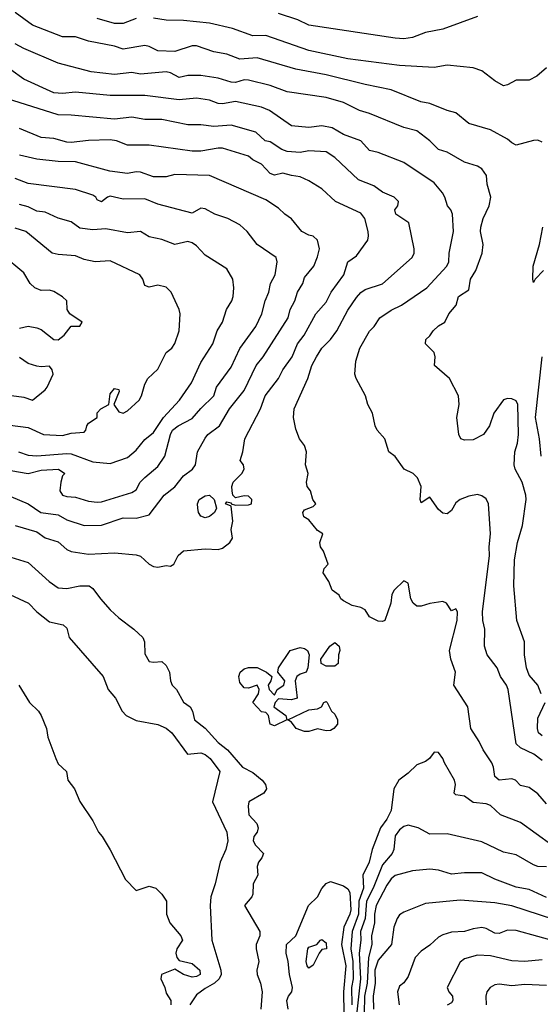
# Model space of a CAD drawing. Header units: metres. Extents: x -46681 to -43747, y -240911 to -237677.
# Tile 68 of 256: x -46290 to -46229, y -240320 to -240206. Entities that reach past the tile are written whole.
import ezdxf

# ---------------------------------------------------------------- set-up
doc = ezdxf.new("R2010")
doc.units = ezdxf.units.M
doc.layers.add('CONTOUR_INDEX', color=1, linetype='Continuous')
doc.layers.add('CONTOUR_INTER', color=3, linetype='Continuous')

msp = doc.modelspace()

# ---------------------------------------------------------------- linework, layer by layer
at = {"layer": 'CONTOUR_INDEX'}
for points, elevation in [([(-46229.1, -240292.25), (-46230.07, -240291.52), (-46231.6, -240290.79), (-46232.1, -240290.31), (-46233.03, -240284.02), (-46233.22, -240283.52), (-46233.91, -240282.52), (-46234.33, -240281.52), (-46235.47, -240280.02), (-46235.8, -240279.02), (-46235.73, -240277.02), (-46235.96, -240276.02), (-46236, -240275.02), (-46235.21, -240268.52), (-46235.24, -240267.52), (-46235.09, -240266.02), (-46235.32, -240262.52), (-46235.6, -240261.96), (-46236.1, -240261.62), (-46236.6, -240261.46), (-46237.6, -240261.63), (-46238.6, -240262.03), (-46239.1, -240262.43), (-46239.6, -240263.32), (-46240.1, -240263.68), (-46240.6, -240263.61), (-46241.1, -240263.18), (-46242.1, -240261.74), (-46243.1, -240262.43), (-46243.23, -240262.02), (-46243.11, -240260.52), (-46243.52, -240259.52), (-46244.02, -240259.02), (-46245.06, -240258.52), (-46246.1, -240257.04), (-46246.84, -240256.52), (-46247.31, -240255.02), (-46248.19, -240254.02), (-46248.45, -240253.52), (-46248.76, -240252.02), (-46249.3, -240251.02), (-46249.56, -240250.02), (-46250.64, -240248.02), (-46250.8, -240247.52), (-46250.67, -240246.02), (-46250.21, -240244.52), (-46249.1, -240242.55), (-46248.53, -240242.02), (-46247.9, -240241.02), (-46246.6, -240240.12), (-46245.38, -240239.52), (-46242.45, -240237.52), (-46240.14, -240235.02), (-46239.89, -240234.52), (-46239.87, -240233.52), (-46239.35, -240231.02), (-46239.49, -240229.02), (-46239.67, -240228.52), (-46240.05, -240228.02), (-46240.36, -240227.02), (-46240.64, -240226.52), (-46241.6, -240225.39), (-46245.1, -240223.04), (-46248.1, -240221.87), (-46249.1, -240221.62), (-46250.11, -240220.52), (-46252.1, -240219.77), (-46253.4, -240219.02), (-46254.6, -240218.76), (-46256.1, -240218.96), (-46258.1, -240218.77), (-46260.66, -240217.02), (-46261.6, -240216.62), (-46264.6, -240215.96), (-46266.1, -240216.25), (-46266.6, -240216.19), (-46267.6, -240215.8), (-46269.1, -240215.57), (-46271.1, -240215.76), (-46275.1, -240215.25), (-46279.1, -240215.27), (-46283.1, -240214.88), (-46284.6, -240215.05), (-46285.6, -240214.95), (-46289.1, -240213.36), (-46290.6, -240212.29)], 135), ([(-46289.7, -240256.52), (-46288.6, -240256.91), (-46287.6, -240256.99), (-46284.1, -240256.69), (-46283.6, -240256.76), (-46281.1, -240257.68), (-46279.1, -240257.85), (-46277.1, -240257.16), (-46276.1, -240256.32), (-46275.1, -240255.1), (-46274.1, -240254.27), (-46272.91, -240252.52), (-46271.09, -240250.52), (-46269.7, -240248.52), (-46268.6, -240246.19), (-46267.21, -240244.02), (-46266.72, -240242.52), (-46266.08, -240241.52), (-46265.62, -240240.02), (-46265.02, -240239.02), (-46264.86, -240238.52), (-46264.8, -240237.52), (-46264.92, -240236.52), (-46265.6, -240235.33), (-46268.1, -240233.76), (-46269.1, -240232.65), (-46269.6, -240232.33), (-46270.1, -240232.18), (-46271.6, -240232.5), (-46273.1, -240231.95), (-46274.6, -240231.62), (-46275.6, -240231.01), (-46277.1, -240231.16), (-46279.6, -240230.7), (-46281.1, -240230.83), (-46282.6, -240230.62), (-46283.6, -240229.89), (-46285.1, -240229.48), (-46286.6, -240228.76), (-46287.6, -240228.65), (-46288.6, -240228.15), (-46289.6, -240227.89)], 130), ([(-46290.69, -240273.02), (-46288.54, -240274.02), (-46287.6, -240275.03), (-46286.1, -240276.19), (-46284.53, -240276.52), (-46284.1, -240276.94), (-46283.86, -240278.02), (-46279.9, -240282.52), (-46279.32, -240284.02), (-46278.49, -240285.02), (-46277.7, -240286.52), (-46277.25, -240287.02), (-46276.1, -240287.59), (-46273.6, -240288.06), (-46272.6, -240288.48), (-46271.98, -240289.02), (-46270.15, -240291.52), (-46268.6, -240291.35), (-46268.1, -240291.54), (-46267.54, -240292.02), (-46266.41, -240293.52), (-46267.27, -240297.02), (-46265.61, -240300.52), (-46265.49, -240301.52), (-46265.72, -240302.52), (-46266.38, -240304.02), (-46266.96, -240306.52), (-46267.45, -240308.02), (-46267.52, -240309.02), (-46267.34, -240313.02), (-46266.28, -240316.52), (-46266.27, -240317.02), (-46266.47, -240317.52), (-46267.01, -240318.02), (-46268.1, -240318.61), (-46269.1, -240319.37), (-46269.89, -240320.52)], 135), ([(-46226.1, -240311.2), (-46232.6, -240309.07), (-46234.6, -240308.73), (-46238.6, -240308.42), (-46242.6, -240308.78), (-46245.1, -240309.81), (-46245.6, -240310.11), (-46245.88, -240310.52), (-46246.26, -240311.52), (-46246.55, -240313.52), (-46248.1, -240315.34), (-46248.46, -240316.52), (-46248.45, -240318.02), (-46248.65, -240319.52), (-46248.62, -240321.02)], 130), ([(-46254.74, -240313.02), (-46254.6, -240312.94), (-46254.1, -240313.35), (-46254.08, -240314.02), (-46254.6, -240314.13), (-46254.92, -240314.52), (-46255.6, -240315.91), (-46256.1, -240316.26), (-46256.3, -240316.02), (-46256.42, -240315.52), (-46256.23, -240314.02), (-46256.1, -240313.83), (-46255.2, -240313.52), (-46254.74, -240313.02)], 135)]:
    msp.add_lwpolyline(points, dxfattribs=dict(at, elevation=elevation))
at = {"layer": 'CONTOUR_INTER'}
for points, elevation in [([(-46229.1, -240220.65), (-46229.6, -240220.42), (-46230.1, -240220.46), (-46232.1, -240221.01), (-46232.6, -240220.76), (-46233.1, -240220.31), (-46235.1, -240219.26), (-46237.6, -240218.52), (-46239.1, -240217.29), (-46240.1, -240217.01), (-46242.1, -240216.19), (-46243.14, -240216.02), (-46246.6, -240214.6), (-46249.6, -240214), (-46254.1, -240212.87), (-46257.6, -240212.23), (-46262.1, -240210.9), (-46264.1, -240211.05), (-46265.6, -240210.5), (-46267.1, -240210.23), (-46269.1, -240209.53), (-46269.61, -240209.52), (-46271.6, -240210.19), (-46273.6, -240210.08), (-46274.6, -240209.59), (-46275.1, -240209.48), (-46277.6, -240209.9), (-46278.6, -240209.57), (-46281.6, -240208.99), (-46283.1, -240208.47), (-46284.6, -240208.48), (-46288.1, -240207.14), (-46290.1, -240205.65)], 137), ([(-46276.1, -240206.37), (-46277.6, -240206.94), (-46278.6, -240206.94), (-46280.6, -240206.37)], 138), ([(-46228.6, -240212.07), (-46229.72, -240213.02), (-46230.6, -240213.48), (-46232.1, -240213.49), (-46233.1, -240214.02), (-46233.6, -240214.13), (-46234.6, -240213.58), (-46236.1, -240212.42), (-46237.1, -240212.06), (-46240.1, -240211.75), (-46241.6, -240212.04), (-46245.6, -240211.79), (-46251.6, -240211.01), (-46256.1, -240210.05), (-46261.1, -240208.34), (-46262.6, -240208.35), (-46264.93, -240207.52), (-46267.6, -240206.9), (-46270.6, -240206.57), (-46272.6, -240206.54), (-46274.1, -240206.31)], 138), ([(-46236.6, -240206.14), (-46240.6, -240207.58), (-46242.6, -240207.97), (-46244.1, -240208.57), (-46245.1, -240208.69), (-46246.1, -240208.62), (-46256.1, -240207.11), (-46257.39, -240206.52), (-46259.6, -240205.76)], 139), ([(-46229.23, -240284.52), (-46229.62, -240283.52), (-46230.6, -240282.38), (-46230.93, -240281.52), (-46231.15, -240280.02), (-46231.16, -240278.52), (-46232.03, -240276.02), (-46232.39, -240272.02), (-46232.31, -240269.02), (-46231.95, -240267.02), (-46231.37, -240265.02), (-46230.95, -240262.02), (-46230.98, -240261.52), (-46231.43, -240260.02), (-46232.22, -240258.52), (-46232.34, -240258.02), (-46232.28, -240256.52), (-46231.97, -240255.52), (-46231.85, -240254.52), (-46231.92, -240251.02), (-46232.1, -240250.6), (-46232.6, -240250.39), (-46233.1, -240250.33), (-46233.6, -240250.5), (-46234.71, -240252.02), (-46235.22, -240253.52), (-46235.89, -240254.52), (-46237.1, -240255.14), (-46238.1, -240255.18), (-46238.53, -240255.02), (-46238.76, -240254.52), (-46238.97, -240252.52), (-46238.72, -240251.02), (-46238.79, -240250.02), (-46239.83, -240248.02), (-46241.56, -240246.52), (-46241.48, -240245.52), (-46241.59, -240245.02), (-46242.61, -240244.02), (-46242.57, -240243.52), (-46242.1, -240243.09), (-46241.73, -240242.52), (-46241.1, -240241.91), (-46240.36, -240241.52), (-46239.92, -240240.52), (-46239.06, -240239.52), (-46238.78, -240238.52), (-46237.6, -240237.78), (-46237.41, -240236.52), (-46236.78, -240235.52), (-46236.07, -240233.52), (-46235.93, -240232.52), (-46236.26, -240231.02), (-46236.22, -240230.52), (-46235.95, -240229.52), (-46235.24, -240228.02), (-46235.05, -240227.02), (-46235.47, -240225.52), (-46235.55, -240224.52), (-46236.1, -240223.74), (-46236.6, -240223.45), (-46238.1, -240222.99), (-46240.1, -240221.83), (-46241.1, -240221.51), (-46242.1, -240220.51), (-46243.6, -240219.36), (-46245.1, -240218.97), (-46249.1, -240217.34), (-46250.25, -240217.02), (-46252.1, -240216.07), (-46254.1, -240215.5), (-46258.6, -240214.85), (-46260.6, -240214.12), (-46263.1, -240213.49), (-46263.6, -240213.47), (-46264.6, -240213.76), (-46265.1, -240213.72), (-46266.6, -240213.25), (-46268.6, -240212.97), (-46270.1, -240212.94), (-46271.1, -240213.17), (-46272.1, -240212.64), (-46272.6, -240212.54), (-46275.6, -240212.81), (-46276.6, -240212.6), (-46278.6, -240212.84), (-46281.3, -240212.52), (-46285.1, -240211.54), (-46289.1, -240209.82), (-46290.1, -240209.27)], 136), ([(-46228.6, -240297.25), (-46229.6, -240296.1), (-46230.6, -240295.35), (-46231.6, -240295.13), (-46232.2, -240294.52), (-46232.6, -240294.35), (-46234.1, -240294.52), (-46234.6, -240294.09), (-46234.73, -240293.02), (-46234.92, -240292.52), (-46235.95, -240291.02), (-46236.39, -240290.02), (-46237.36, -240288.52), (-46237.7, -240286.02), (-46239.34, -240283.52), (-46239.15, -240282.02), (-46239.67, -240280.52), (-46239.85, -240279.52), (-46238.96, -240276.02), (-46238.89, -240275.02), (-46239.1, -240274.68), (-46239.6, -240274.9), (-46240.17, -240274.02), (-46240.6, -240273.84), (-46242.1, -240274.05), (-46243.1, -240274.36), (-46243.6, -240274.37), (-46244.05, -240274.02), (-46244.29, -240273.52), (-46244.6, -240271.73), (-46245.1, -240271.45), (-46246.25, -240272.52), (-46246.52, -240273.02), (-46246.62, -240274.02), (-46247.32, -240276.02), (-46247.6, -240276.16), (-46248.1, -240276.12), (-46249.1, -240275.6), (-46249.6, -240274.8), (-46250.09, -240274.52), (-46251.1, -240274.3), (-46252.1, -240273.76), (-46252.39, -240273.52), (-46252.6, -240273.09), (-46253.4, -240272.52), (-46253.81, -240271.52), (-46254.45, -240270.52), (-46254.35, -240270.02), (-46253.88, -240269.52), (-46254.4, -240268.02), (-46254.75, -240267.52), (-46254.82, -240267.02), (-46254.47, -240266.02), (-46255.1, -240265.63), (-46256.1, -240264.4), (-46256.68, -240264.02), (-46256.81, -240263.52), (-46256.6, -240263.22), (-46255.6, -240262.84), (-46255.29, -240262.52), (-46255.64, -240262.02), (-46255.91, -240261.02), (-46256.3, -240260.52), (-46256.38, -240260.02), (-46256.18, -240259.02), (-46256.49, -240258.02), (-46256.39, -240256.52), (-46256.6, -240255.79), (-46257.18, -240255.02), (-46257.6, -240253.9), (-46257.89, -240252.52), (-46257.82, -240251.52), (-46256.24, -240248.02), (-46255.78, -240246.52), (-46255.24, -240245.52), (-46254.6, -240244.51), (-46253.6, -240243.5), (-46252.87, -240242.52), (-46251.6, -240240.1), (-46250.6, -240238.66), (-46250.1, -240238.06), (-46249.6, -240237.74), (-46247.6, -240237.07), (-46244.17, -240234.02), (-46243.91, -240233.52), (-46243.92, -240233.02), (-46244.53, -240230.02), (-46246.06, -240229.02), (-46246.17, -240228.52), (-46245.82, -240228.02), (-46245.72, -240227.52), (-46246.24, -240227.02), (-46247.6, -240226.44), (-46248.6, -240225.74), (-46250.36, -240225.02), (-46253.1, -240222.46), (-46254.1, -240221.78), (-46256.1, -240221.68), (-46257.1, -240221.88), (-46258.6, -240221.74), (-46259.25, -240221.52), (-46260.6, -240220.64), (-46261.16, -240220.52), (-46262.26, -240219.52), (-46265.1, -240218.72), (-46267.1, -240218.87), (-46268.6, -240218.65), (-46270.1, -240218.66), (-46273.1, -240218.06), (-46275.1, -240218.04), (-46276.6, -240217.76), (-46278.6, -240217.99), (-46283.6, -240217.53), (-46285.1, -240217.52), (-46291.1, -240215.61)], 134), ([(-46290.1, -240265.03), (-46287.6, -240265.76), (-46286.6, -240266.47), (-46285.1, -240266.94), (-46284.1, -240267.83), (-46283.6, -240268.05), (-46281.6, -240268.34), (-46278.6, -240268.19), (-46276.1, -240268.42), (-46275.6, -240268.58), (-46274.6, -240269.53), (-46274.1, -240269.78), (-46273.6, -240269.85), (-46272.6, -240269.68), (-46272.1, -240269.73), (-46271.73, -240269.52), (-46271.23, -240268.52), (-46270.6, -240267.98), (-46268.1, -240267.72), (-46266.6, -240267.81), (-46266.1, -240267.67), (-46265.24, -240267.02), (-46264.96, -240266.52), (-46265.1, -240265.52), (-46264.91, -240264.52), (-46265.1, -240262.8), (-46265.76, -240262.52), (-46265.6, -240262.29), (-46265.1, -240262.4), (-46265.08, -240262.52), (-46264.6, -240262.69), (-46263.1, -240262.65), (-46262.74, -240262.52), (-46262.7, -240262.02), (-46263.1, -240261.66), (-46263.6, -240261.6), (-46264.6, -240261.84), (-46264.91, -240261.52), (-46264.99, -240261.02), (-46265.01, -240260.52), (-46264.88, -240260.02), (-46263.88, -240259.02), (-46263.61, -240258.52), (-46263.68, -240258.02), (-46264.04, -240257.52), (-46263.73, -240256.52), (-46263.5, -240255.02), (-46261.69, -240251.52), (-46261.18, -240250.02), (-46259.6, -240248.04), (-46259.1, -240247.03), (-46258.04, -240245.52), (-46257.43, -240244.02), (-46256.65, -240243.02), (-46255.31, -240240.52), (-46254.1, -240239.19), (-46253.53, -240238.02), (-46252.07, -240236.02), (-46251.61, -240234.52), (-46250.6, -240233.82), (-46249.3, -240232.02), (-46249.2, -240231.52), (-46249.26, -240231.02), (-46249.62, -240229.52), (-46250.1, -240228.88), (-46253.04, -240227.52), (-46254.6, -240226.08), (-46256.1, -240225.13), (-46257.1, -240224.67), (-46258.1, -240224.54), (-46259.1, -240224.24), (-46260.1, -240224.47), (-46260.6, -240224.3), (-46261.6, -240223.2), (-46262.6, -240222.71), (-46263.1, -240222.3), (-46266.1, -240221.36), (-46266.6, -240221.35), (-46268.6, -240221.71), (-46269.6, -240221.72), (-46274.6, -240221.01), (-46277.1, -240221.01), (-46278.36, -240220.52), (-46279.1, -240220.39), (-46281.6, -240220.47), (-46283.6, -240220.71), (-46284.1, -240220.68), (-46285.6, -240220.24), (-46287.1, -240220.11), (-46289.6, -240219.1)], 133), ([(-46290.6, -240261.69), (-46288.6, -240262.53), (-46287.11, -240263.52), (-46285.1, -240263.82), (-46284.1, -240264.37), (-46282.1, -240265.04), (-46280.1, -240265), (-46277.6, -240264.15), (-46276.1, -240264.2), (-46274.6, -240263.79), (-46272.86, -240261.52), (-46271.6, -240260.55), (-46270.6, -240259.29), (-46269.57, -240258.52), (-46269.21, -240258.02), (-46269.01, -240256.52), (-46268.1, -240254.92), (-46267.81, -240254.52), (-46266.44, -240253.52), (-46265.3, -240251.52), (-46263.6, -240249.4), (-46262.21, -240246.52), (-46261.41, -240245.52), (-46258.49, -240241.02), (-46258.25, -240240.02), (-46257.71, -240239.02), (-46257.42, -240238.02), (-46256.8, -240237.02), (-46256.6, -240236.32), (-46255.54, -240235.02), (-46255.1, -240233.95), (-46254.88, -240233.02), (-46255.11, -240232.02), (-46255.6, -240231.53), (-46256.1, -240231.45), (-46256.9, -240231.02), (-46258.1, -240229.56), (-46258.89, -240229.02), (-46259.6, -240228.32), (-46261.1, -240227.36), (-46267.6, -240224.52), (-46271.6, -240224.41), (-46272.6, -240224.69), (-46274.1, -240224.68), (-46275.6, -240224.15), (-46276.1, -240224.11), (-46277.1, -240224.28), (-46279.14, -240224.02), (-46283.1, -240222.94), (-46285.1, -240222.89), (-46287.6, -240222.63), (-46289.6, -240222.18)], 132), ([(-46291.49, -240258.52), (-46288.6, -240259.02), (-46287.1, -240258.65), (-46285.07, -240258.52), (-46284.34, -240259.02), (-46284.6, -240259.3), (-46284.82, -240260.02), (-46284.92, -240261.02), (-46284.6, -240261.52), (-46284.1, -240261.67), (-46283.1, -240261.77), (-46281.6, -240262.22), (-46280.6, -240262.32), (-46280.1, -240262.29), (-46276.6, -240261.22), (-46276.1, -240260.91), (-46275.62, -240260.02), (-46275.1, -240259.47), (-46273.6, -240258.22), (-46272.76, -240257.02), (-46272.12, -240254.52), (-46271.87, -240254.02), (-46271.23, -240253.52), (-46269.6, -240252.67), (-46268.6, -240251.48), (-46267.1, -240250.04), (-46266.81, -240249.02), (-46265.1, -240246.7), (-46264.1, -240244.54), (-46262.23, -240242.02), (-46261.56, -240240.52), (-46261.17, -240239.02), (-46260.74, -240238.02), (-46260.55, -240237.02), (-46260.02, -240236.02), (-46259.76, -240234.52), (-46259.9, -240234.02), (-46262.09, -240232.52), (-46263.24, -240231.02), (-46264.1, -240230.24), (-46265.48, -240229.52), (-46266.98, -240229.02), (-46268.1, -240228.4), (-46268.6, -240228.32), (-46269.6, -240228.89), (-46273.6, -240227.85), (-46275.1, -240227.24), (-46277.6, -240227.26), (-46279.1, -240226.92), (-46279.41, -240227.02), (-46280.1, -240227.56), (-46280.6, -240227.33), (-46280.76, -240227.02), (-46281.1, -240226.81), (-46283.1, -240226.13), (-46288.6, -240225.44), (-46290.1, -240224.87)], 131), ([(-46293.1, -240253.13), (-46288.6, -240253.68), (-46286.8, -240254.52), (-46284.6, -240254.64), (-46283.6, -240254.34), (-46282.1, -240254.23), (-46281.9, -240254.02), (-46281.81, -240253.52), (-46281.6, -240253.2), (-46280.6, -240252.52), (-46280.6, -240252), (-46280.16, -240251.52), (-46279.26, -240251.02), (-46279.1, -240249.79), (-46278.6, -240249.18), (-46278.1, -240249.29), (-46278.05, -240249.52), (-46278.66, -240251.02), (-46278.1, -240251.88), (-46277.6, -240252.05), (-46277.1, -240251.75), (-46275.76, -240250.52), (-46275.47, -240250.02), (-46275.1, -240248.66), (-46274.75, -240248.02), (-46273.6, -240246.95), (-46272.63, -240245.02), (-46271.98, -240244.52), (-46271.6, -240243.97), (-46271.1, -240242.52), (-46271.01, -240240.52), (-46271.12, -240240.02), (-46272.05, -240238.02), (-46272.6, -240237.44), (-46273.6, -240237.23), (-46274.6, -240237.46), (-46275.1, -240237.27), (-46275.33, -240236.52), (-46275.67, -240236.02), (-46279.1, -240234.39), (-46280.83, -240234.52), (-46282.1, -240234.26), (-46283.1, -240233.83), (-46285.1, -240233.68), (-46285.82, -240233.52), (-46288.84, -240231.02), (-46290.1, -240230.64)], 129), ([(-46228.97, -240235.52), (-46229.93, -240236.52), (-46230.1, -240236.91), (-46230.19, -240236.52), (-46230.14, -240235.02), (-46229.4, -240232.52), (-46229.02, -240230.52)], 137), ([(-46289.6, -240242.18), (-46288.6, -240241.98), (-46287.6, -240242.14), (-46287.1, -240242.36), (-46285.6, -240243.5), (-46285.1, -240243.53), (-46284.43, -240243.02), (-46283.6, -240241.96), (-46282.6, -240241.95), (-46282.34, -240241.52), (-46283.75, -240240.52), (-46284.08, -240240.02), (-46284.11, -240239.02), (-46284.6, -240238.59), (-46285.6, -240237.95), (-46286.1, -240237.81), (-46287.1, -240237.82), (-46287.82, -240237.52), (-46288.34, -240237.02), (-46289.1, -240235.79), (-46291.6, -240233.71)], 128), ([(-46291.1, -240249.92), (-46289.1, -240250.19), (-46288.1, -240250.53), (-46286.6, -240249.33), (-46286.38, -240249.02), (-46285.69, -240247.52), (-46285.79, -240247.02), (-46286.1, -240246.6), (-46287.1, -240246.69), (-46287.6, -240246.59), (-46288.6, -240246.28), (-46289.6, -240245.61)], 128), ([(-46229.22, -240257.02), (-46229.43, -240255.02), (-46229.89, -240252.52), (-46229.1, -240245.52)], 137), ([(-46268.78, -240262.02), (-46268.1, -240261.61), (-46267.6, -240261.52), (-46267.08, -240262.02), (-46266.78, -240263.02), (-46267.03, -240263.52), (-46267.6, -240263.98), (-46268.1, -240264.15), (-46268.6, -240263.94), (-46268.88, -240263.52), (-46268.94, -240263.02), (-46268.98, -240262.52), (-46268.78, -240262.02)], 133), ([(-46290.6, -240268.69), (-46288.6, -240269.32), (-46286.14, -240271.52), (-46285.1, -240272.24), (-46284.1, -240272.34), (-46282.6, -240272.01), (-46281.53, -240272.02), (-46281.1, -240272.34), (-46280.23, -240273.52), (-46279.1, -240274.78), (-46278.1, -240275.72), (-46276.36, -240277.02), (-46275.32, -240278.02), (-46275.14, -240278.52), (-46275.1, -240279.89), (-46274.6, -240280.77), (-46274.1, -240280.85), (-46273.1, -240280.76), (-46272.6, -240281.25), (-46272.22, -240282.02), (-46272.13, -240283.02), (-46271.91, -240283.52), (-46271.43, -240284.02), (-46270.6, -240285.48), (-46269.85, -240286.02), (-46269.56, -240286.52), (-46269.35, -240287.52), (-46268.1, -240288.5), (-46266.6, -240290.15), (-46265.51, -240291.02), (-46263.79, -240293.02), (-46262.6, -240293.63), (-46261.5, -240294.52), (-46261.14, -240295.02), (-46261, -240295.52), (-46261.32, -240296.02), (-46263.05, -240297.02), (-46263.14, -240297.52), (-46263.05, -240298.52), (-46262.11, -240299.52), (-46261.99, -240300.02), (-46262.09, -240300.52), (-46262.47, -240301.02), (-46262.56, -240301.52), (-46262.27, -240302.02), (-46261.37, -240303.02), (-46261.56, -240303.52), (-46261.95, -240304.02), (-46262.09, -240304.52), (-46262.01, -240305.52), (-46262.56, -240306.52), (-46262.6, -240307.7), (-46262.72, -240308.02), (-46263.54, -240309.02), (-46261.77, -240312.02), (-46261.77, -240312.52), (-46262.2, -240313.52), (-46262.2, -240314.02), (-46261.91, -240315.52), (-46262.13, -240316.52), (-46262.08, -240317.02), (-46261.69, -240318.02), (-46261.5, -240319.02), (-46261.68, -240321.02)], 134), ([(-46258.28, -240279.52), (-46257.1, -240279.17), (-46256.6, -240279.26), (-46256.25, -240279.52), (-46256.08, -240280.02), (-46256.22, -240281.52), (-46256.43, -240282.02), (-46257.1, -240282.24), (-46257.49, -240282.52), (-46257.69, -240283.02), (-46257.47, -240285.02), (-46258.1, -240285.21), (-46259.6, -240285.11), (-46259.99, -240285.52), (-46260.17, -240286.02), (-46258.78, -240287.02), (-46258.64, -240287.52), (-46260.1, -240288.23), (-46260.59, -240288.02), (-46260.77, -240287.02), (-46261.1, -240286.7), (-46261.6, -240286.6), (-46262.58, -240285.52), (-46261.95, -240284.52), (-46261.85, -240284.02), (-46262.09, -240283.52), (-46263.1, -240283.88), (-46263.6, -240283.81), (-46264.1, -240283.21), (-46264.22, -240282.52), (-46264.07, -240282.02), (-46263.6, -240281.61), (-46263.1, -240281.46), (-46262.1, -240281.46), (-46260.99, -240282.02), (-46260.39, -240282.52), (-46260.49, -240283.02), (-46260.8, -240283.52), (-46260.71, -240284.02), (-46260.1, -240284.68), (-46259.77, -240284.02), (-46258.99, -240283.52), (-46258.87, -240283.02), (-46259.68, -240282.02), (-46259.63, -240281.52), (-46258.28, -240279.52)], 134), ([(-46253.68, -240279.02), (-46253.1, -240278.59), (-46252.58, -240279.02), (-46252.52, -240279.52), (-46252.69, -240280.02), (-46252.71, -240281.02), (-46253.1, -240281.3), (-46254.1, -240281.32), (-46254.7, -240281.02), (-46254.71, -240280.52), (-46253.68, -240279.02)], 134), ([(-46289.65, -240283.52), (-46288.42, -240285.52), (-46287.4, -240286.52), (-46287.07, -240287.02), (-46286.47, -240288.52), (-46286.32, -240289.52), (-46285.4, -240292.02), (-46285.1, -240292.61), (-46284.14, -240293.52), (-46284, -240294.52), (-46283.22, -240295.52), (-46282.6, -240296.98), (-46281.1, -240299.21), (-46280.45, -240300.52), (-46280.02, -240301.02), (-46279.1, -240302.59), (-46277.34, -240306.02), (-46276.1, -240307.29), (-46274.6, -240306.77), (-46273.81, -240307.02), (-46273.1, -240307.69), (-46272.59, -240308.52), (-46272.57, -240310.02), (-46272.19, -240311.02), (-46270.92, -240312.52), (-46270.73, -240313.02), (-46271.4, -240314.02), (-46271.5, -240314.52), (-46271.4, -240315.02), (-46271.1, -240315.38), (-46269.6, -240315.74), (-46268.74, -240316.52), (-46268.67, -240317.02), (-46269.1, -240317.25), (-46269.6, -240317.33), (-46270.6, -240316.99), (-46271.6, -240316.39), (-46273.17, -240317.02), (-46273.25, -240317.52), (-46272.76, -240318.52), (-46272.6, -240319.16), (-46272.08, -240320.02), (-46272.08, -240320.52)], 136), ([(-46254.36, -240285.52), (-46254.1, -240285.41), (-46253.99, -240285.52), (-46253.48, -240286.52), (-46253.1, -240286.86), (-46252.78, -240287.52), (-46252.81, -240288.02), (-46253.21, -240288.52), (-46253.6, -240288.75), (-46254.1, -240288.8), (-46255.1, -240288.56), (-46256.1, -240288.9), (-46256.6, -240288.89), (-46257.56, -240288.52), (-46258.1, -240287.82), (-46258.52, -240287.52), (-46256.1, -240286.37), (-46255.1, -240286.27), (-46254.66, -240286.02), (-46254.36, -240285.52)], 134), ([(-46229.1, -240289.4), (-46229.55, -240289.02), (-46229.66, -240288.52), (-46229.6, -240287.32), (-46228.75, -240285.52)], 136), ([(-46227.97, -240302.02), (-46231.6, -240299.42), (-46233.93, -240298.52), (-46235.1, -240297.43), (-46235.6, -240297.25), (-46237.1, -240297.08), (-46238.1, -240296.36), (-46239.1, -240296.2), (-46239.28, -240296.02), (-46239.15, -240295.02), (-46239.26, -240294.52), (-46240.41, -240292.52), (-46240.6, -240291.99), (-46241.1, -240291.33), (-46241.6, -240291.26), (-46242.13, -240292.02), (-46242.6, -240292.35), (-46243.6, -240292.73), (-46244.6, -240293.7), (-46245.71, -240294.52), (-46246.26, -240295.52), (-46246.59, -240298.02), (-46247.09, -240299.02), (-46247.8, -240300.02), (-46248.77, -240302.52), (-46249.12, -240304.02), (-46249.85, -240305.52), (-46249.8, -240307.02), (-46250.33, -240308.52), (-46250.35, -240310.02), (-46251.11, -240312.02), (-46251.25, -240314.02), (-46251.01, -240315.52), (-46250.97, -240317.52), (-46251.16, -240318.52), (-46251.12, -240320.52)], 133), ([(-46228.6, -240304.55), (-46229.6, -240304.49), (-46230.1, -240304.32), (-46232.1, -240303.14), (-46233.6, -240302.86), (-46236.1, -240301.65), (-46240.1, -240300.72), (-46242.1, -240300.76), (-46243.46, -240300.02), (-46244.6, -240299.71), (-46245.1, -240299.88), (-46245.6, -240300.26), (-46246.1, -240300.95), (-46246.26, -240302.52), (-46246.46, -240303.02), (-46247.6, -240304.33), (-46248.67, -240307.02), (-46249.42, -240308.52), (-46249.58, -240310.52), (-46250.14, -240312.02), (-46250.1, -240313.02), (-46250.27, -240314.52), (-46250.14, -240317.52), (-46250.63, -240322.02)], 132), ([(-46228.6, -240308.11), (-46230.6, -240307.16), (-46232.1, -240306.89), (-46234.6, -240305.99), (-46236.1, -240305.25), (-46238.1, -240305.25), (-46239.6, -240305.39), (-46241.1, -240304.93), (-46242.1, -240304.8), (-46244.1, -240305.02), (-46246.1, -240305.56), (-46246.6, -240305.92), (-46247.1, -240306.66), (-46248.32, -240309.02), (-46248.52, -240310.02), (-46248.5, -240311.02), (-46248.84, -240312.52), (-46248.82, -240313.52), (-46249.21, -240315.02), (-46249.37, -240318.02), (-46249.66, -240319.52), (-46249.72, -240321.52)], 131), ([(-46258.5, -240321.02), (-46258.65, -240320.02), (-46258.48, -240319.52), (-46258.08, -240319.02), (-46257.99, -240318.52), (-46258.36, -240317.02), (-46258.49, -240315.52), (-46258.73, -240314.52), (-46258.71, -240313.52), (-46257.6, -240312.52), (-46256.15, -240309.02), (-46255.12, -240308.02), (-46254.6, -240307.07), (-46254.1, -240306.46), (-46253.6, -240306.25), (-46252.1, -240306.74), (-46251.6, -240307.11), (-46251.36, -240307.52), (-46251.24, -240309.52), (-46251.35, -240310.02), (-46252.06, -240311.52), (-46252.32, -240313.52), (-46251.84, -240316.02), (-46252.1, -240319.02), (-46252.07, -240321.52)], 134), ([(-46224.6, -240313.98), (-46232.1, -240311.91), (-46233.1, -240311.88), (-46234.1, -240312.27), (-46234.6, -240312.24), (-46235.6, -240311.7), (-46236.1, -240311.58), (-46237.1, -240311.72), (-46238.1, -240312.03), (-46239.6, -240312.11), (-46240.6, -240312.4), (-46241.1, -240312.68), (-46242.1, -240313.6), (-46243.1, -240314.29), (-46243.8, -240315.02), (-46244.6, -240317.23), (-46245.1, -240317.97), (-46245.6, -240318.35), (-46245.85, -240319.02), (-46245.64, -240320.52)], 129), ([(-46229.1, -240315.32), (-46231.1, -240315.49), (-46232.6, -240315.41), (-46235.1, -240314.83), (-46236.6, -240314.78), (-46238.1, -240315.2), (-46238.6, -240315.57), (-46240.1, -240318.52), (-46239.89, -240319.02), (-46239.48, -240319.52), (-46239.46, -240320.02), (-46239.6, -240320.28), (-46240.1, -240320.57)], 128), ([(-46228.6, -240318.28), (-46231.1, -240318.15), (-46232.6, -240318.32), (-46234.1, -240318.13), (-46234.6, -240318.21), (-46235.14, -240318.52), (-46235.5, -240319.02), (-46235.64, -240319.52), (-46235.6, -240320.52)], 127)]:
    msp.add_lwpolyline(points, dxfattribs=dict(at, elevation=elevation))

doc.saveas('drawing.dxf')
